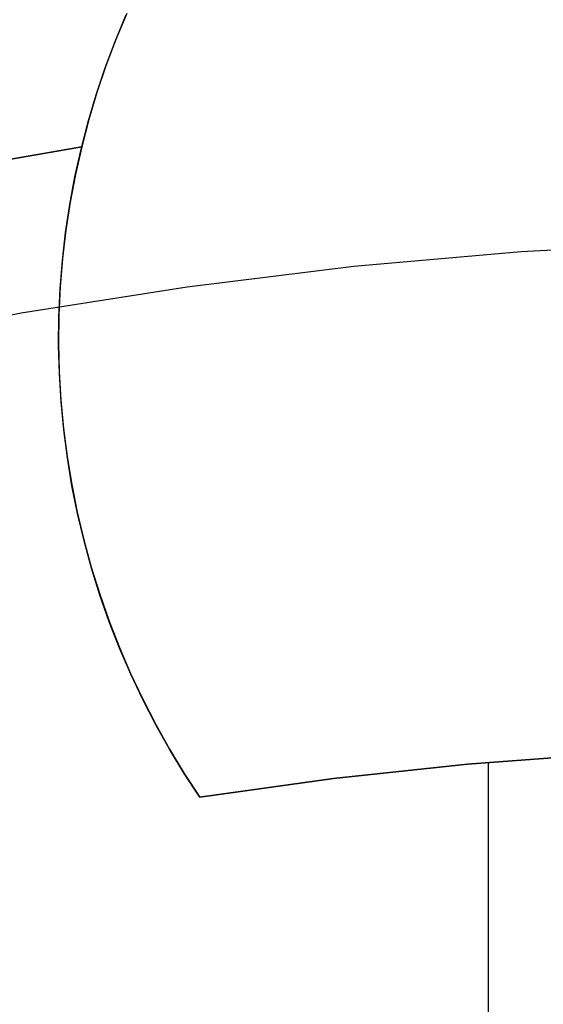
# Model space of a CAD drawing. Header units: millimetres. Extents: x 8929 to 10091, y -2708 to -1691.
# Tile 125 of 196: x 9505.78 to 9508.36, y -2037.63 to -2032.79. Entities that reach past the tile are written whole.
import ezdxf

# ---------------------------------------------------------------- set-up
doc = ezdxf.new("R2010")
doc.units = ezdxf.units.MM
doc.layers.add('COLOR EXT', color=7, linetype='Continuous')
doc.layers.add('PLASTICO NEGRO', color=7, linetype='Continuous')

msp = doc.modelspace()

# ---------------------------------------------------------------- linework, layer by layer
at = {"layer": 'COLOR EXT', "color": 30, "true_color": 0xff8d00}
for p, q in [((9506.2534, -2032.898, 26.9035), (9506.3065, -2032.7696, 26.9035)), ((9506.2534, -2032.898, 21.7535), (9506.3065, -2032.7696, 21.7535)), ((9506.3107, -2032.7599, 16.6035), (9506.2575, -2032.8878, 16.6035)), ((9506.2048, -2033.0282, 26.9035), (9506.2534, -2032.898, 26.9035)), ((9506.2048, -2033.0282, 21.7535), (9506.2534, -2032.898, 21.7535)), ((9506.2575, -2032.8878, 16.6035), (9506.2086, -2033.0175, 16.6035)), ((9506.1608, -2033.16, 26.9035), (9506.2048, -2033.0282, 26.9035)), ((9506.1608, -2033.16, 21.7535), (9506.2048, -2033.0282, 21.7535)), ((9506.2086, -2033.0175, 16.6035), (9506.1643, -2033.1488, 16.6035)), ((9506.1213, -2033.2933, 26.9035), (9506.1608, -2033.16, 26.9035)), ((9506.1213, -2033.2933, 21.7535), (9506.1608, -2033.16, 21.7535)), ((9506.1643, -2033.1488, 16.6035), (9506.1246, -2033.2816, 16.6035)), ((9506.1246, -2033.2816, 16.6035), (9506.0895, -2033.4156, 16.6035)), ((9506.0865, -2033.4278, 26.9035), (9506.1213, -2033.2933, 26.9035)), ((9506.0865, -2033.4278, 21.7535), (9506.1213, -2033.2933, 21.7535)), ((9506.0895, -2033.4156, 16.6035), (9505.2416, -2033.5641, 16.6035)), ((9505.2416, -2033.5641, 20.1035), (9506.0895, -2033.4156, 20.1035)), ((9506.0895, -2033.4156, 18.3535), (9505.2416, -2033.5641, 18.3535)), ((9506.0565, -2033.5635, 26.9035), (9506.0865, -2033.4278, 26.9035)), ((9506.0565, -2033.5635, 21.7535), (9506.0865, -2033.4278, 21.7535)), ((9506.0895, -2033.4156, 20.1035), (9506.0589, -2033.5517, 20.1035)), ((9506.0895, -2033.4156, 16.6035), (9506.0895, -2033.4156, 20.1035)), ((9506.0311, -2033.7001, 26.9035), (9506.0565, -2033.5635, 26.9035)), ((9506.0311, -2033.7001, 21.7535), (9506.0565, -2033.5635, 21.7535)), ((9506.0589, -2033.5517, 20.1035), (9506.033, -2033.6888, 20.1035)), ((9506.0105, -2033.8376, 26.9035), (9506.0311, -2033.7001, 26.9035)), ((9506.0105, -2033.8376, 21.7535), (9506.0311, -2033.7001, 21.7535)), ((9506.033, -2033.6888, 20.1035), (9506.0119, -2033.8267, 20.1035)), ((9505.9947, -2033.9756, 26.9035), (9506.0105, -2033.8376, 26.9035)), ((9505.9947, -2033.9756, 21.7535), (9506.0105, -2033.8376, 21.7535)), ((9506.0119, -2033.8267, 20.1035), (9505.9957, -2033.9652, 20.1035)), ((9505.9957, -2033.9652, 20.1035), (9505.9843, -2034.1043, 20.1035)), ((9505.9837, -2034.1142, 26.9035), (9505.9947, -2033.9756, 26.9035)), ((9505.9837, -2034.1142, 21.7535), (9505.9947, -2033.9756, 21.7535)), ((9505.9843, -2034.1043, 20.1035), (9505.9777, -2034.2436, 20.1035)), ((9505.9775, -2034.253, 26.9035), (9505.9837, -2034.1142, 26.9035)), ((9505.9775, -2034.253, 21.7535), (9505.9837, -2034.1142, 21.7535)), ((9505.9777, -2034.2436, 20.1035), (9505.9761, -2034.3831, 20.1035)), ((9505.9761, -2034.3919, 26.9035), (9505.9775, -2034.253, 26.9035)), ((9505.9761, -2034.3919, 21.7535), (9505.9775, -2034.253, 21.7535)), ((9505.976, -2034.3617, 26.9035), (9505.976, -2034.3617, 20.1035)), ((9505.9761, -2034.3831, 20.1035), (9505.9792, -2034.5225, 20.1035)), ((9505.9796, -2034.5309, 26.9035), (9505.9761, -2034.3919, 26.9035)), ((9505.9796, -2034.5309, 21.7535), (9505.9761, -2034.3919, 21.7535)), ((9505.9792, -2034.5225, 20.1035), (9505.9873, -2034.6618, 20.1035)), ((9505.9879, -2034.6696, 26.9035), (9505.9796, -2034.5309, 26.9035)), ((9505.9879, -2034.6696, 21.7535), (9505.9796, -2034.5309, 21.7535)), ((9505.9873, -2034.6618, 20.1035), (9506.0002, -2034.8007, 20.1035)), ((9506.001, -2034.8079, 26.9035), (9505.9879, -2034.6696, 26.9035)), ((9506.001, -2034.8079, 21.7535), (9505.9879, -2034.6696, 21.7535)), ((9506.0002, -2034.8007, 20.1035), (9506.0179, -2034.939, 20.1035)), ((9506.0189, -2034.9457, 26.9035), (9506.001, -2034.8079, 26.9035)), ((9506.0189, -2034.9457, 21.7535), (9506.001, -2034.8079, 21.7535)), ((9506.0179, -2034.939, 20.1035), (9506.0404, -2035.0767, 20.1035)), ((9506.0416, -2035.0828, 26.9035), (9506.0189, -2034.9457, 26.9035)), ((9506.0416, -2035.0828, 21.7535), (9506.0189, -2034.9457, 21.7535)), ((9506.0404, -2035.0767, 20.1035), (9506.0677, -2035.2135, 20.1035)), ((9506.069, -2035.2191, 26.9035), (9506.0416, -2035.0828, 26.9035)), ((9506.069, -2035.2191, 21.7535), (9506.0416, -2035.0828, 21.7535)), ((9506.0677, -2035.2135, 20.1035), (9506.0998, -2035.3492, 20.1035)), ((9506.1011, -2035.3543, 26.9035), (9506.069, -2035.2191, 26.9035)), ((9506.1011, -2035.3543, 21.7535), (9506.069, -2035.2191, 21.7535)), ((9506.0998, -2035.3492, 20.1035), (9506.1366, -2035.4838, 20.1035)), ((9506.1379, -2035.4883, 26.9035), (9506.1011, -2035.3543, 26.9035)), ((9506.1379, -2035.4883, 21.7535), (9506.1011, -2035.3543, 21.7535)), ((9506.1366, -2035.4838, 20.1035), (9506.1781, -2035.617, 20.1035)), ((9506.1794, -2035.6209, 26.9035), (9506.1379, -2035.4883, 26.9035)), ((9506.1794, -2035.6209, 21.7535), (9506.1379, -2035.4883, 21.7535)), ((9506.1781, -2035.617, 20.1035), (9506.2241, -2035.7486, 20.1035)), ((9506.2254, -2035.752, 26.9035), (9506.1794, -2035.6209, 26.9035)), ((9506.2254, -2035.752, 21.7535), (9506.1794, -2035.6209, 21.7535)), ((9506.2241, -2035.7486, 20.1035), (9506.2748, -2035.8786, 20.1035)), ((9506.276, -2035.8815, 26.9035), (9506.2254, -2035.752, 26.9035)), ((9506.276, -2035.8815, 21.7535), (9506.2254, -2035.752, 21.7535)), ((9506.2748, -2035.8786, 20.1035), (9506.3299, -2036.0067, 20.1035)), ((9506.331, -2036.0091, 26.9035), (9506.276, -2035.8815, 26.9035)), ((9506.331, -2036.0091, 21.7535), (9506.276, -2035.8815, 21.7535)), ((9506.3299, -2036.0067, 20.1035), (9506.3895, -2036.1328, 20.1035)), ((9506.3904, -2036.1347, 26.9035), (9506.331, -2036.0091, 26.9035)), ((9506.3904, -2036.1347, 21.7535), (9506.331, -2036.0091, 21.7535)), ((9506.3895, -2036.1328, 20.1035), (9506.4534, -2036.2568, 20.1035)), ((9506.4542, -2036.2582, 26.9035), (9506.3904, -2036.1347, 26.9035)), ((9506.4542, -2036.2582, 21.7535), (9506.3904, -2036.1347, 21.7535)), ((9506.4534, -2036.2568, 20.1035), (9506.5217, -2036.3785, 20.1035)), ((9506.5222, -2036.3794, 26.9035), (9506.4542, -2036.2582, 26.9035)), ((9506.5222, -2036.3794, 21.7535), (9506.4542, -2036.2582, 21.7535)), ((9506.5217, -2036.3785, 20.1035), (9506.5941, -2036.4977, 20.1035)), ((9506.5944, -2036.4981, 26.9035), (9506.5222, -2036.3794, 26.9035)), ((9506.5944, -2036.4981, 21.7535), (9506.5222, -2036.3794, 21.7535)), ((9508.6495, -2036.4022, 20.1035), (9507.9878, -2036.4528, 20.1035)), ((9507.9878, -2036.4528, 26.9035), (9508.6495, -2036.4022, 26.9035)), ((9508.6495, -2036.4022, 23.5035), (9507.9878, -2036.4528, 23.5035)), ((9507.9878, -2036.4528, 20.1035), (9507.328, -2036.5235, 20.1035)), ((9507.328, -2036.5235, 26.9035), (9507.9878, -2036.4528, 26.9035)), ((9507.9878, -2036.4528, 23.5035), (9507.328, -2036.5235, 23.5035)), ((9508.0899, -2036.4436, 20.1035), (9508.0899, -2055.2617, 20.1035)), ((9506.5941, -2036.4977, 20.1035), (9506.6706, -2036.6143, 20.1035)), ((9506.6706, -2036.6143, 26.9035), (9506.5944, -2036.4981, 26.9035)), ((9506.6706, -2036.6143, 21.7535), (9506.5944, -2036.4981, 21.7535)), ((9507.328, -2036.5235, 20.1035), (9506.6706, -2036.6143, 20.1035)), ((9506.6706, -2036.6143, 26.9035), (9507.328, -2036.5235, 26.9035)), ((9507.328, -2036.5235, 23.5035), (9506.6706, -2036.6143, 23.5035)), ((9506.6706, -2036.6143, 20.1035), (9506.6706, -2036.6143, 26.9035))]:
    msp.add_line(p, q, dxfattribs=at)
at = {"layer": 'PLASTICO NEGRO', "color": 254, "true_color": 0xcad1ee}
for p, q in [((9509.0766, -2033.8874, 29.9035), (9508.2513, -2033.9322, 29.9035)), ((9509.0766, -2033.8874, 31.4035), (9508.2513, -2033.9322, 31.4035)), ((9509.0766, -2033.8874, 30.6535), (9508.2513, -2033.9322, 30.6535)), ((9508.2513, -2033.9322, 29.9035), (9507.428, -2034.005, 29.9035)), ((9508.2513, -2033.9322, 31.4035), (9507.428, -2034.005, 31.4035)), ((9508.2513, -2033.9322, 30.6535), (9507.428, -2034.005, 30.6535)), ((9507.428, -2034.005, 29.9035), (9506.6076, -2034.1058, 29.9035)), ((9507.428, -2034.005, 31.4035), (9506.6076, -2034.1058, 31.4035)), ((9507.428, -2034.005, 30.6535), (9506.6076, -2034.1058, 30.6535)), ((9506.6076, -2034.1058, 29.9035), (9505.7912, -2034.2346, 29.9035)), ((9506.6076, -2034.1058, 31.4035), (9505.7912, -2034.2346, 31.4035)), ((9506.6076, -2034.1058, 30.6535), (9505.7912, -2034.2346, 30.6535)), ((9505.7912, -2034.2346, 29.9035), (9504.9796, -2034.391, 29.9035)), ((9505.7912, -2034.2346, 31.4035), (9504.9796, -2034.391, 31.4035)), ((9505.7912, -2034.2346, 30.6535), (9504.9796, -2034.391, 30.6535))]:
    msp.add_line(p, q, dxfattribs=at)

doc.saveas('drawing.dxf')
